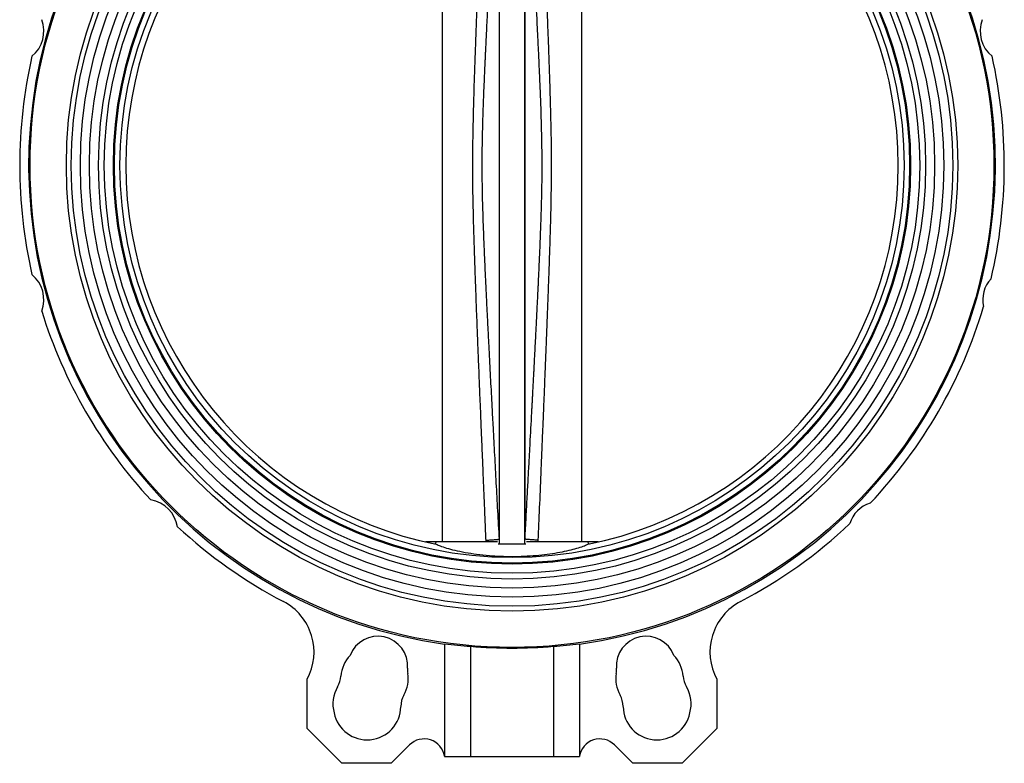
# Model space of a CAD drawing. Header units: millimetres. Extents: x 450 to 3165, y 25 to 2541.
# Tile 7 of 27: x 2785 to 3165, y 748 to 1035. Entities that reach past the tile are written whole.
import ezdxf

# ---------------------------------------------------------------- set-up
doc = ezdxf.new("R2010")
doc.units = ezdxf.units.MM

msp = doc.modelspace()

# ---------------------------------------------------------------- linework, layer by layer
at = {"color": 7, "linetype": 'Continuous', "lineweight": 25}
for p, q in [((2970.53, 1124.44), (2970.53, 832.55)), ((2980.35, 832.55), (2980.35, 1124.44)), ((2948.44, 1081.29), (2948.44, 833.19)), ((3002.44, 833.19), (3002.44, 1080.15)), ((2946.14, 833.19), (2942.21, 833.19)), ((2946.14, 833.19), (2945.77, 832.43)), ((2969.89, 833.19), (2946.14, 833.19)), ((2970.35, 832.29), (2970.05, 832.29)), ((2970.53, 832.55), (2970.35, 832.29)), ((2970.44, 834.29), (2970.53, 832.55)), ((2980.35, 832.55), (2980.44, 834.29)), ((2980.53, 832.29), (2980.35, 832.55)), ((2980.82, 832.29), (2980.53, 832.29)), ((3004.73, 833.19), (2980.98, 833.19)), ((3005.1, 832.43), (3004.73, 833.19)), ((3008.66, 833.19), (3004.73, 833.19)), ((2949.44, 793.92), (2949.44, 750.49)), ((2959.44, 792.96), (2959.44, 750.49)), ((2991.44, 792.96), (2991.44, 750.49)), ((3001.44, 793.92), (3001.44, 750.49)), ((2896.38, 761.24), (2896.38, 780.24)), ((3054.49, 780.24), (3054.49, 761.24)), ((2909.82, 747.81), (2896.38, 761.24)), ((3054.49, 761.24), (3041.06, 747.81)), ((2935.88, 754.87), (2928.82, 747.81)), ((3022.06, 747.81), (3014.99, 754.87)), ((2949.44, 750.49), (2959.44, 750.49)), ((2959.44, 750.49), (2991.44, 750.49)), ((2991.44, 750.49), (3001.44, 750.49)), ((2928.82, 747.81), (2909.82, 747.81)), ((3041.06, 747.81), (3022.06, 747.81))]:
    msp.add_line(p, q, dxfattribs=at)
at = {"color": 8, "linetype": 'Continuous', "lineweight": 25}
for p, q in [((2965.44, 833.19), (2965.42, 833.87)), ((2985.46, 833.87), (2985.43, 833.19))]:
    msp.add_line(p, q, dxfattribs=at)
at = {"color": 7, "linetype": 'Continuous', "lineweight": 25}
for radius in [186, 172, 170.1, 166.6, 163.1, 159.6, 157.35, 153.85, 153.45, 151.3]:
    msp.add_circle((2975.44, 978.49), radius, dxfattribs=at)
for centre, radius, start, end in [((2975.44, 978.49), 186.55, 98.8859, 261.9884), ((2975.44, 978.49), 186.55, 278.0116, 81.1141), ((2975.44, 978.49), 149.05, 101.3246, 258.6754), ((2975.44, 978.49), 149.05, 281.3246, 78.6754), ((2782.25, 1030.26), 12.5, 309.2182, 20.7818), ((3168.62, 1030.26), 12.5, 159.2182, 230.7818), ((2975.44, 978.49), 190, 167.2045, 192.7955), ((2975.44, 978.49), 190, 346.6692, 12.7955), ((2782.25, 926.73), 12.5, 339.2182, 50.7818), ((3168.62, 926.73), 11.5, 136.2321, 193.7679), ((2975.44, 978.49), 190, 316.6692, 343.3308), ((2975.44, 978.49), 190, 197.2045, 222.7955), ((2834.01, 837.07), 12.5, 9.2182, 80.7818), ((3116.86, 837.07), 11.5, 106.2321, 163.7679), ((2975.44, 978.49), 190, 297.6559, 313.3308), ((2975.44, 978.49), 190, 227.2045, 242.3441), ((2877.03, 790.72), 22, 331.5734, 62.3441), ((3073.84, 790.72), 22, 117.6559, 208.4266), ((2923.67, 785.31), 11.5, 356.0501, 159.1356), ((3027.2, 785.31), 11.5, 20.8644, 183.9499), ((2975.44, 978.49), 186.22, 265.0711, 274.9289), ((2922.38, 780.48), 13, 136.6406, 175.6551), ((3028.49, 780.48), 13, 4.3449, 43.3594), ((2944.62, 783.86), 9.5, 176.0501, 188.6477), ((3006.25, 783.86), 9.5, 351.3523, 3.9499), ((2899.94, 782.18), 9.5, 329.4345, 355.6551), ((2922.38, 780.48), 13, 330.851, 8.6477), ((3028.49, 780.48), 13, 171.3523, 209.149), ((3050.93, 782.18), 9.5, 184.3449, 210.5655), ((2919.32, 770.74), 13, 149.4345, 195.607), ((3031.56, 770.74), 13, 344.393, 30.5655), ((2942.03, 769.52), 9.5, 150.851, 179.149), ((3008.84, 769.52), 9.5, 0.851, 29.149), ((2919.53, 769.85), 13, 191.5794, 359.149), ((3031.34, 769.85), 13, 180.851, 348.4206), ((2941.54, 749.22), 8, 9.1942, 135), ((3009.33, 749.22), 8, 45, 170.8058)]:
    msp.add_arc(centre, radius, start, end, dxfattribs=at)
for centre, start_param, end_param in [((2972.15, 978.49), 4.589977, 4.643994), ((2978.73, 978.49), 4.780784, 4.8348)]:
    msp.add_ellipse(centre, major_axis=(186, 0), ratio=0.999844, start_param=start_param, end_param=end_param, dxfattribs=at)
for points, knots in [([(2965.42, 833.87), (2965.34, 835.7), (2965.18, 839.4), (2964.95, 845.02), (2964.71, 850.77), (2964.46, 856.66), (2964.24, 862.07), (2964.06, 866.36), (2963.92, 869.66), (2963.79, 872.78), (2963.63, 876.59), (2963.45, 881.15), (2963.24, 886.12), (2963.05, 890.88), (2962.85, 895.66), (2962.66, 900.3), (2962.48, 904.93), (2962.29, 909.66), (2962.09, 914.59), (2961.89, 919.8), (2961.71, 924.52), (2961.49, 930.4), (2961.24, 937.2), (2960.99, 944.58), (2960.79, 950.82), (2960.64, 956.13), (2960.51, 961.28), (2960.4, 966.44), (2960.33, 971.77), (2960.3, 976.85), (2960.31, 981.77), (2960.35, 986.63), (2960.43, 991.73), (2960.55, 997.4), (2960.72, 1004.12), (2960.98, 1012.29), (2961.26, 1020.29), (2961.54, 1027.93), (2961.8, 1034.94), (2962.08, 1041.98), (2962.31, 1047.81), (2962.49, 1052.24), (2962.64, 1056.03), (2962.81, 1060.22), (2963, 1064.96), (2963.21, 1070.14), (2963.42, 1075.17), (2963.6, 1079.54), (2963.74, 1083.05), (2963.86, 1085.96), (2963.96, 1088.29), (2964.06, 1090.79), (2964.2, 1094.1), (2964.49, 1101.05), (2964.9, 1110.87), (2965.25, 1119.11), (2965.42, 1123.12)], [0, 0, 0, 0, 0.01896, 0.0383864, 0.0582791, 0.078638, 0.0994633, 0.1144722, 0.1231007, 0.1336994, 0.1468705, 0.162614, 0.1809299, 0.1984669, 0.2119825, 0.2305573, 0.2465768, 0.260041, 0.2796393, 0.2977005, 0.3140319, 0.3286334, 0.3587019, 0.3845138, 0.4051934, 0.4234164, 0.4395378, 0.4586512, 0.4769199, 0.4946937, 0.5112899, 0.5280023, 0.5449872, 0.5641871, 0.5867341, 0.6146604, 0.6488951, 0.6697247, 0.6939594, 0.7215993, 0.7427144, 0.7544656, 0.7675766, 0.7820474, 0.797878, 0.8167217, 0.8358327, 0.8499998, 0.8621235, 0.8722038, 0.8802407, 0.8862341, 0.8981095, 0.9145806, 0.9583842, 1, 1, 1, 1]), ([(2970.44, 1122.7), (2970.25, 1119.19), (2969.89, 1112.62), (2969.38, 1103.31), (2968.92, 1094.8), (2968.55, 1087.91), (2968.25, 1082.36), (2968.04, 1078.35), (2967.85, 1074.91), (2967.7, 1072), (2967.56, 1069.42), (2967.33, 1065.03), (2967.12, 1061.16), (2966.95, 1057.8), (2966.9, 1056.81), (2966.84, 1055.82), (2966.79, 1054.84), (2966.73, 1053.57), (2966.62, 1051.48), (2966.47, 1048.62), (2966.3, 1045.34), (2966.13, 1042.08), (2965.95, 1038.52), (2965.76, 1034.65), (2965.54, 1030.29), (2965.35, 1026.33), (2965.2, 1023.14), (2965.11, 1021.36), (2965.07, 1020.39), (2965.04, 1019.84), (2965.02, 1019.28), (2964.96, 1018.07), (2964.89, 1016.56), (2964.81, 1014.61), (2964.73, 1012.83), (2964.6, 1009.94), (2964.43, 1005.79), (2964.23, 1000.24), (2964.07, 995.43), (2963.97, 991.59), (2963.91, 988.89), (2963.86, 986.05), (2963.82, 983.11), (2963.81, 980.07), (2963.81, 975.55), (2963.87, 969.58), (2964.05, 962.15), (2964.3, 954.67), (2964.54, 948.54), (2964.74, 943.78), (2964.89, 940.43), (2965.05, 937.06), (2965.21, 933.7), (2965.39, 929.74), (2965.63, 924.84), (2965.92, 919.19), (2966.21, 913.31), (2966.5, 907.73), (2966.79, 902.25), (2967.06, 897.01), (2967.36, 891.35), (2967.71, 884.82), (2968.15, 876.43), (2968.68, 866.66), (2969.26, 855.93), (2969.85, 845.13), (2970.24, 837.91), (2970.44, 834.29)], [0, 0, 0, 0, 0.036488, 0.068383, 0.096845, 0.125027, 0.140085, 0.154595, 0.166729, 0.175906, 0.18486, 0.193594, 0.221592, 0.225093, 0.228556, 0.23198, 0.235367, 0.238715, 0.245244, 0.257073, 0.268466, 0.279422, 0.290989, 0.305494, 0.31967, 0.336343, 0.346661, 0.352884, 0.354831, 0.356763, 0.358679, 0.360581, 0.369349, 0.374413, 0.380864, 0.387895, 0.404418, 0.424008, 0.44567, 0.45443, 0.463893, 0.473765, 0.483939, 0.494428, 0.505245, 0.530972, 0.556379, 0.582466, 0.608713, 0.620169, 0.631947, 0.643542, 0.655232, 0.666961, 0.684695, 0.706239, 0.725747, 0.745845, 0.764308, 0.782764, 0.800337, 0.823202, 0.850714, 0.887632, 0.924871, 0.962347, 1, 1, 1, 1]), ([(2970.44, 1122.7), (2970.44, 1121.69), (2970.44, 1119.67), (2970.44, 1115.36), (2970.44, 1110.15), (2970.44, 1103.99), (2970.44, 1096.93), (2970.44, 1089.04), (2970.44, 1080.36), (2970.44, 1070.95), (2970.44, 1060.89), (2970.44, 1050.24), (2970.44, 1039.08), (2970.44, 1027.49), (2970.44, 1015.55), (2970.44, 1003.34), (2970.44, 990.96), (2970.44, 978.5), (2970.44, 966.03), (2970.44, 953.65), (2970.44, 941.44), (2970.44, 929.51), (2970.44, 917.91), (2970.44, 906.75), (2970.44, 896.1), (2970.44, 886.04), (2970.44, 876.64), (2970.44, 867.95), (2970.44, 860.06), (2970.44, 853.01), (2970.44, 846.84), (2970.44, 841.63), (2970.44, 837.32), (2970.44, 835.3), (2970.44, 834.29)], [0, 0, 0, 0, 0.03125, 0.062501, 0.093751, 0.125002, 0.156252, 0.187502, 0.218752, 0.250003, 0.281253, 0.312503, 0.343753, 0.375003, 0.406253, 0.437503, 0.468753, 0.500003, 0.531253, 0.562503, 0.593753, 0.625003, 0.656253, 0.687503, 0.718753, 0.750003, 0.781252, 0.812502, 0.843752, 0.875002, 0.906251, 0.937501, 0.96875, 1, 1, 1, 1]), ([(2980.44, 1122.7), (2980.44, 1121.69), (2980.44, 1119.67), (2980.44, 1115.36), (2980.44, 1110.15), (2980.44, 1103.98), (2980.44, 1096.93), (2980.44, 1089.04), (2980.44, 1080.35), (2980.44, 1070.95), (2980.44, 1060.88), (2980.44, 1050.24), (2980.44, 1039.08), (2980.44, 1027.48), (2980.44, 1015.55), (2980.44, 1003.34), (2980.44, 990.96), (2980.44, 978.49), (2980.44, 966.03), (2980.44, 953.65), (2980.44, 941.44), (2980.44, 929.5), (2980.44, 917.91), (2980.44, 906.75), (2980.44, 896.1), (2980.44, 886.04), (2980.44, 876.63), (2980.44, 867.95), (2980.44, 860.05), (2980.44, 853), (2980.44, 846.84), (2980.44, 841.63), (2980.44, 837.32), (2980.44, 835.3), (2980.44, 834.29)], [0, 0, 0, 0, 0.0312496, 0.0624992, 0.0937488, 0.1249985, 0.1562482, 0.1874979, 0.2187476, 0.2499974, 0.2812472, 0.312497, 0.3437469, 0.3749968, 0.4062467, 0.4374966, 0.4687466, 0.4999966, 0.5312466, 0.5624966, 0.5937467, 0.6249968, 0.6562469, 0.687497, 0.7187472, 0.7499974, 0.7812476, 0.8124979, 0.8437482, 0.8749985, 0.9062488, 0.9374992, 0.9687496, 1, 1, 1, 1]), ([(2980.44, 834.29), (2980.59, 837.12), (2980.89, 842.6), (2981.32, 850.51), (2981.72, 857.88), (2982.08, 864.65), (2982.53, 873.01), (2982.89, 879.57), (2983.15, 884.57), (2983.23, 886.03), (2983.31, 887.47), (2983.38, 888.89), (2983.46, 890.29), (2983.61, 893.29), (2983.76, 896.04), (2983.89, 898.56), (2983.93, 899.22), (2983.96, 899.89), (2984, 900.54), (2984.03, 901.2), (2984.06, 901.85), (2984.14, 903.26), (2984.25, 905.41), (2984.4, 908.26), (2984.54, 911.03), (2984.69, 913.88), (2984.85, 917.01), (2985.02, 920.46), (2985.21, 924.27), (2985.4, 928.09), (2985.55, 931.28), (2985.66, 933.48), (2985.72, 934.87), (2985.78, 936.07), (2985.83, 937.25), (2985.89, 938.41), (2986.03, 941.53), (2986.25, 946.64), (2986.53, 953.51), (2986.76, 960.1), (2986.93, 966.41), (2987.05, 972.72), (2987.09, 981.32), (2986.93, 992.2), (2986.59, 1001.85), (2986.35, 1008.05), (2986.24, 1010.67), (2986.13, 1013.27), (2986.01, 1015.83), (2985.89, 1018.49), (2985.72, 1022.22), (2985.48, 1027.23), (2985.07, 1035.56), (2984.53, 1046.22), (2983.87, 1058.96), (2983.2, 1071.48), (2982.52, 1084.23), (2981.84, 1096.79), (2981.14, 1109.76), (2980.68, 1118.26), (2980.44, 1122.7)], [0, 0, 0, 0, 0.029411, 0.057043, 0.082328, 0.106096, 0.127507, 0.169248, 0.174396, 0.179471, 0.184471, 0.189399, 0.194252, 0.199032, 0.220568, 0.222901, 0.225217, 0.227516, 0.229797, 0.232062, 0.23431, 0.23654, 0.246759, 0.256664, 0.266254, 0.275532, 0.286308, 0.298849, 0.311386, 0.326039, 0.338509, 0.344637, 0.348862, 0.353019, 0.35711, 0.361133, 0.36509, 0.38956, 0.41435, 0.436458, 0.458105, 0.479973, 0.50194, 0.547414, 0.593056, 0.602273, 0.611827, 0.620361, 0.629239, 0.638466, 0.648045, 0.668099, 0.690541, 0.734741, 0.77895, 0.823161, 0.865044, 0.911554, 0.953829, 1, 1, 1, 1]), ([(2985.46, 1123.12), (2985.55, 1120.9), (2985.74, 1116.38), (2986.03, 1109.5), (2986.32, 1102.4), (2986.62, 1095.24), (2986.9, 1088.6), (2987.19, 1081.5), (2987.51, 1073.87), (2987.87, 1065.09), (2988.23, 1056.27), (2988.57, 1047.77), (2988.87, 1040.04), (2989.13, 1033.26), (2989.36, 1027.28), (2989.62, 1020.21), (2989.91, 1011.94), (2990.19, 1002.65), (2990.41, 994.16), (2990.54, 986.42), (2990.58, 979.24), (2990.55, 972.19), (2990.45, 964.94), (2990.3, 958.62), (2990.15, 953.22), (2990.02, 948.81), (2989.86, 943.88), (2989.67, 938.32), (2989.46, 932.58), (2989.24, 926.59), (2989, 920.29), (2988.75, 913.95), (2988.55, 908.94), (2988.42, 905.5), (2988.32, 903.03), (2988.21, 900.39), (2988.1, 897.56), (2987.98, 894.56), (2987.82, 890.77), (2987.64, 886.44), (2987.46, 881.84), (2987.29, 877.86), (2987.15, 874.53), (2987.04, 871.86), (2986.96, 869.85), (2986.9, 868.49), (2986.82, 866.56), (2986.7, 863.64), (2986.41, 856.56), (2985.99, 846.57), (2985.63, 838.02), (2985.46, 833.87)], [0, 0, 0, 0, 0.0230607, 0.0468618, 0.0714032, 0.096685, 0.1211507, 0.1402785, 0.1703157, 0.2003276, 0.2313317, 0.2618027, 0.2885322, 0.3115202, 0.332083, 0.3505961, 0.3848742, 0.4178248, 0.4469077, 0.472876, 0.4980426, 0.5213394, 0.5459829, 0.5731032, 0.586954, 0.6019016, 0.6188732, 0.6380995, 0.6594904, 0.6784256, 0.7002263, 0.7248927, 0.7442091, 0.7521087, 0.7606319, 0.7697787, 0.7795492, 0.7899433, 0.8009611, 0.8188468, 0.8348823, 0.8486504, 0.860151, 0.8693841, 0.8763499, 0.8810481, 0.883479, 0.8963376, 0.9113539, 0.9569154, 1, 1, 1, 1]), ([(2946.17, 832.35), (2946.63, 832.12), (2947.58, 831.67), (2950.05, 830.86), (2953.29, 830), (2957.22, 829.18), (2961.76, 828.47), (2966.39, 827.98), (2971.02, 827.69), (2975.51, 827.6), (2980.15, 827.7), (2984.73, 828), (2989.08, 828.48), (2993.1, 829.09), (2996.73, 829.81), (2999.9, 830.6), (3002.48, 831.39), (3003.97, 831.97), (3004.55, 832.27), (3004.7, 832.35)], [0, 0, 0, 0, 0.0646054, 0.1310133, 0.19675, 0.2645089, 0.3281099, 0.3938366, 0.4462368, 0.4999587, 0.5562341, 0.6141713, 0.6704309, 0.7281812, 0.7872257, 0.8477706, 0.9109074, 0.9757374, 1, 1, 1, 1]), ([(2965.42, 833.87), (2966.11, 833.91), (2967.51, 834.01), (2968.97, 834.12), (2969.71, 834.19), (2969.99, 834.22), (2970.3, 834.25), (2970.37, 834.27), (2970.44, 834.29)], [0, 0, 0, 0, 0.244326, 0.499668, 0.67568, 0.740872, 0.750078, 1, 1, 1, 1]), ([(2980.53, 832.29), (2980.21, 832.29), (2979.63, 832.29), (2978.48, 832.29), (2977.32, 832.29), (2976.26, 832.29), (2975.47, 832.29), (2974.67, 832.29), (2973.91, 832.29), (2973.18, 832.29), (2972.27, 832.29), (2971.25, 832.29), (2970.66, 832.29), (2970.35, 832.29)], [0, 0, 0, 0, 0.15901, 0.289209, 0.402755, 0.452175, 0.497674, 0.543719, 0.593379, 0.647077, 0.708222, 0.839367, 1, 1, 1, 1]), ([(2985.46, 833.87), (2984.77, 833.91), (2983.36, 834), (2981.9, 834.11), (2981.16, 834.18), (2980.88, 834.21), (2980.57, 834.25), (2980.5, 834.27), (2980.44, 834.29)], [0, 0, 0, 0, 0.244339, 0.499758, 0.676604, 0.741353, 0.750209, 1, 1, 1, 1])]:
    msp.add_open_spline(points, degree=3, knots=knots, dxfattribs=at)

doc.saveas('drawing.dxf')
